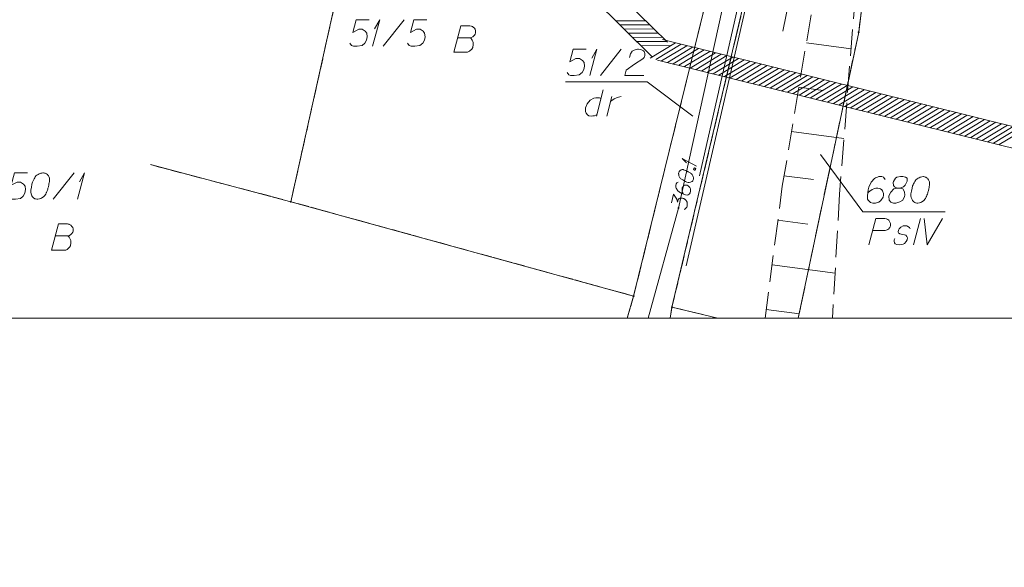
# Model space of a CAD drawing. Header units: metres. Extents: x 5554594 to 5556205, y 5636132 to 5636668.
# Tile 152 of 168: x 5555484 to 5555531, y 5636362 to 5636388. Entities that reach past the tile are written whole.
import ezdxf

# ---------------------------------------------------------------- set-up
doc = ezdxf.new("R2010")
doc.units = ezdxf.units.M
doc.header["$MEASUREMENT"] = 0
doc.header["$XCLIPFRAME"] = 0
for name, pattern in [('03-linia 3 1', [2, 1.5, -0.5]), ('PRZER1-1', [2, 1, -1]), ('PRZER2_5-1', [3.5, 2.5, -1]), ('PRZER3-1', [4, 3, -1])]:
    doc.linetypes.add(name, pattern=pattern)
for name, color, linetype, lineweight in [('#digitalizacja', 7, 'Continuous', 18), ('#RAMKA', 7, 'Continuous', 18), ('#RASTER', 7, 'Continuous', 18), ('#skartowane', 7, 'Continuous', 18), ('#zakres', 7, 'Continuous', 18)]:
    doc.layers.add(name, color=color, linetype=linetype, lineweight=lineweight)
for name, color, linetype, lineweight, true_color in [('GEPPGD', 96, 'Continuous', 18, 0x008000), ('GESDZI', 18, 'Continuous', 18, 0x0a0909), ('GESDZI_O', 18, 'Continuous', 18, 0x0a0909), ('GESKKL', 96, 'PRZER3-1', 18, 0x008000), ('GESKKL_O', 96, 'PRZER3-1', 18, 0x008000), ('GESUZY', 96, 'PRZER1-1', 18, 0x008000), ('GESUZY_O', 96, 'PRZER1-1', 18, 0x008000), ('GSSZSN', 18, 'PRZER2_5-1', 18, 0x0a0909), ('GULENN', 1, 'Continuous', 18, 0xff0000), ('GUPESH', 1, 'Continuous', 18, 0xff0000), ('GUPESH_O', 1, 'Continuous', 18, 0xff0000)]:
    doc.layers.add(name, color=color, linetype=linetype, lineweight=lineweight, true_color=true_color)
picture_1 = doc.add_image_def('image2.tif', size_in_pixel=(18897, 11811))

# ---------------------------------------------------------------- blocks, each defined once
blk = doc.blocks.new('EPPGN')
blk.add_hatch(color=0).paths.add_polyline_path([(0, -0.09), (-0.027812, -0.085595), (-0.052901, -0.072812), (-0.072812, -0.052901), (-0.085595, -0.027812), (-0.09, 0), (-0.085595, 0.027812), (-0.072812, 0.052901), (-0.052901, 0.072812), (-0.027812, 0.085595), (0, 0.09), (0.027812, 0.085595), (0.052901, 0.072812), (0.072812, 0.052901), (0.085595, 0.027812), (0.09, 0), (0.085595, -0.027812), (0.072812, -0.052901), (0.052901, -0.072812), (0.027812, -0.085595)])
blk = doc.blocks.new('KOLO')
blk.add_hatch(color=0).paths.add_polyline_path([(0, -0.5), (-0.12941, -0.482963), (-0.25, -0.433013), (-0.353553, -0.353553), (-0.433013, -0.25), (-0.482963, -0.12941), (-0.5, 0), (-0.482963, 0.12941), (-0.433013, 0.25), (-0.353553, 0.353553), (-0.25, 0.433013), (-0.12941, 0.482963), (0, 0.5), (0.12941, 0.482963), (0.25, 0.433013), (0.353553, 0.353553), (0.433013, 0.25), (0.482963, 0.12941), (0.5, 0), (0.482963, -0.12941), (0.433013, -0.25), (0.353553, -0.353553), (0.25, -0.433013), (0.12941, -0.482963)])
blk = doc.blocks.new('*U217')
at = {"layer": 'GESDZI_O', "color": 96, "linetype": 'ByBlock', "lineweight": 18}
for q in [(5555500.553, 5636386.596), (5555500.642, 5636387.423)]:
    blk.add_line((5555500.888, 5636387.846), q, dxfattribs=at)
blk = doc.blocks.new('*U220')
at = {"layer": 'GESDZI_O', "color": 96, "linetype": 'ByBlock', "lineweight": 18}
for q in [(5555486.539, 5636379.338), (5555486.628, 5636380.165)]:
    blk.add_line((5555486.874, 5636380.588), q, dxfattribs=at)
blk = doc.blocks.new('*U248')
at = {"layer": 'GUPESH_O', "color": 1, "linetype": 'ByBlock', "lineweight": 18}
for q in [(5555515.931, 5636380.904), (5555515.46, 5636381.069)]:
    blk.add_line((5555515.246, 5636381.271), q, dxfattribs=at)
blk = doc.blocks.new('*U1676')
at = {"layer": 'GESDZI_O', "color": 96, "linetype": 'ByBlock', "lineweight": 18}
for q in [(5555510.868, 5636385.202), (5555510.957, 5636386.029)]:
    blk.add_line((5555511.203, 5636386.452), q, dxfattribs=at)
blk = doc.blocks.new('*U1677')
at = {"layer": 'GESKKL_O', "color": 96, "linetype": 'ByBlock', "lineweight": 18, "true_color": 0x008000}
blk.add_line((5555511.505, 5636384.53), (5555511.181, 5636383.28), dxfattribs=at)
at = {"layer": 'GESKKL_O', "color": 96, "linetype": 'ByBlock', "lineweight": 18, "true_color": 0x008000, "flags": 128}
blk.add_lwpolyline([(5555511.397, 5636384.117), (5555511.328, 5636384.156), (5555511.161, 5636384.156), (5555511.062, 5636384.136), (5555510.885, 5636384.038), (5555510.738, 5636383.861), (5555510.669, 5636383.674), (5555510.659, 5636383.575), (5555510.669, 5636383.497), (5555510.698, 5636383.428), (5555510.757, 5636383.349), (5555510.826, 5636383.3), (5555510.934, 5636383.28), (5555511.013, 5636383.29), (5555511.092, 5636383.3), (5555511.2, 5636383.359)], dxfattribs=at)
blk = doc.blocks.new('*U1678')
at = {"layer": 'GESKKL_O', "color": 96, "linetype": 'ByBlock', "lineweight": 18, "true_color": 0x008000}
blk.add_line((5555511.673, 5636383.28), (5555511.919, 5636384.215), dxfattribs=at)
at = {"layer": 'GESKKL_O', "color": 96, "linetype": 'ByBlock', "lineweight": 18, "true_color": 0x008000, "flags": 128}
blk.add_lwpolyline([(5555511.86, 5636383.989), (5555511.909, 5636384.028), (5555512.017, 5636384.107), (5555512.135, 5636384.156), (5555512.224, 5636384.186), (5555512.361, 5636384.215)], dxfattribs=at)

msp = doc.modelspace()

# ---------------------------------------------------------------- linework, layer by layer
at = {"layer": '#digitalizacja', "color": 5, "linetype": 'Continuous', "lineweight": 18}
msp.add_line((5555521.062, 5636400.568), (5555515.436, 5636376.175), dxfattribs=at)
at = {"layer": '#digitalizacja', "color": 36, "linetype": 'Continuous', "lineweight": 18, "true_color": 0x803300}
msp.add_line((5555518.151, 5636389.61), (5555516.078, 5636380.445), dxfattribs=at)
at = {"layer": '#RAMKA', "color": 7, "linetype": 'Continuous', "lineweight": 18, "flags": 128}
msp.add_lwpolyline([(5555567.543, 5636516.686), (5555567.543, 5636373.686), (5555311.77, 5636373.686), (5555311.77, 5636516.686), (5555567.543, 5636516.686)], close=True, dxfattribs=at)
at = {"layer": '#skartowane', "color": 7, "linetype": '03-linia 3 1', "lineweight": 18}
msp.add_line((5555521.94, 5636396.63), (5555520.02, 5636387.21), dxfattribs=at)
at = {"layer": '#skartowane', "color": 7, "linetype": 'Continuous', "lineweight": 18}
for p, q in [((5555521.154, 5636386.755), (5555523.274, 5636386.479)), ((5555520.801, 5636384.653), (5555521.953, 5636384.503)), ((5555520.447, 5636382.551), (5555522.939, 5636382.227))]:
    msp.add_line(p, q, dxfattribs=at)
at = {"layer": '#skartowane', "color": 7, "linetype": 'PRZER2_5-1', "lineweight": 18, "ltscale": 0.5}
msp.add_lwpolyline([(5555520.01, 5636379.95), (5555522.003, 5636391.809), (5555523.99, 5636398.75), (5555523.483, 5636389.141), (5555522.73, 5636379.58)], dxfattribs=at)
at = {"layer": '#zakres', "color": 134, "linetype": 'Continuous', "lineweight": 18}
for p, q in [((5555484.202, 5636416.82), (5555514.552, 5636386.785)), ((5555483.498, 5636416.11), (5555513.848, 5636386.075)), ((5555512.107, 5636387.804), (5555513.507, 5636387.812)), ((5555512.306, 5636387.608), (5555513.706, 5636387.615)), ((5555512.505, 5636387.411), (5555513.905, 5636387.418)), ((5555512.704, 5636387.214), (5555514.104, 5636387.221)), ((5555512.904, 5636387.017), (5555514.303, 5636387.024)), ((5555514.32, 5636386.915), (5555538.62, 5636380.895)), ((5555513.103, 5636386.82), (5555514.503, 5636386.827)), ((5555513.302, 5636386.623), (5555514.702, 5636386.63)), ((5555513.736, 5636386.035), (5555514.935, 5636386.758)), ((5555514.008, 5636385.968), (5555515.207, 5636386.69)), ((5555514.28, 5636385.9), (5555515.479, 5636386.623)), ((5555514.552, 5636385.833), (5555515.751, 5636386.556)), ((5555514.824, 5636385.766), (5555516.023, 5636386.488)), ((5555515.095, 5636385.698), (5555516.294, 5636386.421)), ((5555514.08, 5636385.945), (5555538.38, 5636379.925)), ((5555515.367, 5636385.631), (5555516.566, 5636386.354)), ((5555515.639, 5636385.564), (5555516.838, 5636386.286)), ((5555515.911, 5636385.496), (5555517.11, 5636386.219)), ((5555516.182, 5636385.429), (5555517.381, 5636386.152)), ((5555516.454, 5636385.362), (5555517.653, 5636386.084)), ((5555516.726, 5636385.294), (5555517.925, 5636386.017)), ((5555516.998, 5636385.227), (5555518.197, 5636385.95)), ((5555517.27, 5636385.16), (5555518.469, 5636385.882)), ((5555517.541, 5636385.092), (5555518.74, 5636385.815)), ((5555517.813, 5636385.025), (5555519.012, 5636385.748)), ((5555518.085, 5636384.958), (5555519.284, 5636385.68)), ((5555518.357, 5636384.89), (5555519.556, 5636385.613)), ((5555518.629, 5636384.823), (5555519.827, 5636385.546)), ((5555518.9, 5636384.756), (5555520.099, 5636385.478)), ((5555519.172, 5636384.688), (5555520.371, 5636385.411)), ((5555519.444, 5636384.621), (5555520.643, 5636385.344)), ((5555519.716, 5636384.554), (5555520.915, 5636385.276)), ((5555519.987, 5636384.486), (5555521.186, 5636385.209)), ((5555520.259, 5636384.419), (5555521.458, 5636385.142)), ((5555520.531, 5636384.352), (5555521.73, 5636385.074)), ((5555520.803, 5636384.284), (5555522.002, 5636385.007)), ((5555521.075, 5636384.217), (5555522.274, 5636384.94)), ((5555521.346, 5636384.15), (5555522.545, 5636384.872)), ((5555521.618, 5636384.082), (5555522.817, 5636384.805)), ((5555521.89, 5636384.015), (5555523.089, 5636384.738)), ((5555522.162, 5636383.948), (5555523.361, 5636384.671)), ((5555522.434, 5636383.88), (5555523.632, 5636384.603)), ((5555522.705, 5636383.813), (5555523.904, 5636384.536)), ((5555522.977, 5636383.746), (5555524.176, 5636384.469)), ((5555523.249, 5636383.678), (5555524.448, 5636384.401)), ((5555523.521, 5636383.611), (5555524.72, 5636384.334)), ((5555523.792, 5636383.544), (5555524.991, 5636384.267)), ((5555524.064, 5636383.476), (5555525.263, 5636384.199)), ((5555524.336, 5636383.409), (5555525.535, 5636384.132)), ((5555524.608, 5636383.342), (5555525.807, 5636384.065)), ((5555524.88, 5636383.274), (5555526.079, 5636383.997)), ((5555525.151, 5636383.207), (5555526.35, 5636383.93)), ((5555525.423, 5636383.14), (5555526.622, 5636383.863)), ((5555525.695, 5636383.072), (5555526.894, 5636383.795)), ((5555525.967, 5636383.005), (5555527.166, 5636383.728)), ((5555526.238, 5636382.938), (5555527.437, 5636383.661)), ((5555526.51, 5636382.87), (5555527.709, 5636383.593)), ((5555526.782, 5636382.803), (5555527.981, 5636383.526)), ((5555527.054, 5636382.736), (5555528.253, 5636383.459)), ((5555527.326, 5636382.668), (5555528.525, 5636383.391)), ((5555527.597, 5636382.601), (5555528.796, 5636383.324)), ((5555527.869, 5636382.534), (5555529.068, 5636383.257)), ((5555528.141, 5636382.466), (5555529.34, 5636383.189)), ((5555528.413, 5636382.399), (5555529.612, 5636383.122)), ((5555528.685, 5636382.332), (5555529.883, 5636383.055)), ((5555528.956, 5636382.264), (5555530.155, 5636382.987)), ((5555529.228, 5636382.197), (5555530.427, 5636382.92)), ((5555529.5, 5636382.13), (5555530.699, 5636382.853)), ((5555529.772, 5636382.062), (5555530.971, 5636382.785)), ((5555530.043, 5636381.995), (5555531.242, 5636382.718)), ((5555530.315, 5636381.928), (5555531.514, 5636382.651))]:
    msp.add_line(p, q, dxfattribs=at)
at = {"layer": 'GESDZI', "color": 96, "linetype": 'Continuous', "lineweight": 18, "flags": 128}
for points in [[(5555520.763, 5636373.686), (5555523.637, 5636387.268), (5555525.52, 5636402.57), (5555527.3, 5636407.24), (5555537.284, 5636430.391), (5555545.937, 5636443.537), (5555551.456, 5636451.435)], [(5555512.642, 5636373.686), (5555512.95, 5636374.74), (5555516.36, 5636388.63), (5555518.36, 5636396.8), (5555518.46, 5636398.3), (5555518.94, 5636405.62), (5555519.11, 5636408.15)], [(5555519.11, 5636408.15), (5555521.72, 5636403.58), (5555514.77, 5636374.216), (5555514.684, 5636373.686)], [(5555499.05, 5636389.91), (5555496.67, 5636379.22), (5555489.997, 5636380.978)], [(5555489.997, 5636380.978), (5555496.67, 5636379.22), (5555512.95, 5636374.74), (5555512.642, 5636373.686)], [(5555514.684, 5636373.686), (5555514.77, 5636374.216), (5555516.955, 5636373.686)]]:
    msp.add_lwpolyline(points, dxfattribs=at)
for points in [[(5555516.955, 5636373.686), (5555520.763, 5636373.686), (5555523.637, 5636387.268), (5555525.52, 5636402.57), (5555521.72, 5636403.58), (5555514.77, 5636374.216), (5555516.955, 5636373.686)], [(5555508.31, 5636389.85), (5555516.36, 5636388.63), (5555512.95, 5636374.74), (5555496.67, 5636379.22), (5555499.05, 5636389.91), (5555508.12, 5636388.56), (5555508.31, 5636389.85)]]:
    msp.add_lwpolyline(points, close=True, dxfattribs=at)
at = {"layer": 'GESDZI_O', "color": 96, "linetype": 'Continuous', "lineweight": 18}
for p, q in [((5555501.055, 5636386.596), (5555502.049, 5636387.846)), ((5555511.37, 5636385.202), (5555512.364, 5636386.452)), ((5555485.378, 5636379.338), (5555486.372, 5636380.588))]:
    msp.add_line(p, q, dxfattribs=at)
at = {"layer": 'GESDZI_O', "color": 96, "linetype": 'Continuous', "lineweight": 18, "flags": 128}
for points in [[(5555500.386, 5636387.846), (5555499.766, 5636387.846), (5555499.608, 5636387.256), (5555499.894, 5636387.403), (5555500.061, 5636387.403), (5555500.199, 5636387.315), (5555500.277, 5636387.216), (5555500.297, 5636387.049), (5555500.268, 5636386.882), (5555500.189, 5636386.744), (5555500.051, 5636386.636), (5555499.815, 5636386.596), (5555499.638, 5636386.596), (5555499.549, 5636386.636), (5555499.47, 5636386.744)], [(5555503.132, 5636387.846), (5555502.512, 5636387.846), (5555502.354, 5636387.256), (5555502.64, 5636387.403), (5555502.807, 5636387.403), (5555502.945, 5636387.315), (5555503.023, 5636387.216), (5555503.043, 5636387.049), (5555503.014, 5636386.882), (5555502.935, 5636386.744), (5555502.797, 5636386.636), (5555502.561, 5636386.596), (5555502.384, 5636386.596), (5555502.295, 5636386.636), (5555502.216, 5636386.744)], [(5555510.701, 5636386.452), (5555510.081, 5636386.452), (5555509.923, 5636385.861), (5555510.209, 5636386.009), (5555510.376, 5636386.009), (5555510.514, 5636385.921), (5555510.592, 5636385.822), (5555510.612, 5636385.655), (5555510.583, 5636385.487), (5555510.504, 5636385.35), (5555510.366, 5636385.241), (5555510.13, 5636385.202), (5555509.953, 5636385.202), (5555509.864, 5636385.241), (5555509.785, 5636385.35)], [(5555512.758, 5636386.058), (5555512.807, 5636386.245), (5555512.885, 5636386.363), (5555512.974, 5636386.413), (5555513.063, 5636386.442), (5555513.132, 5636386.452), (5555513.181, 5636386.452), (5555513.269, 5636386.442), (5555513.328, 5636386.422), (5555513.358, 5636386.413), (5555513.417, 5636386.383), (5555513.446, 5636386.344), (5555513.466, 5636386.304), (5555513.476, 5636386.275), (5555513.486, 5636386.235), (5555513.486, 5636386.186), (5555513.476, 5636386.137), (5555513.466, 5636386.107), (5555513.446, 5636386.068), (5555513.417, 5636386.029), (5555513.387, 5636385.999), (5555512.984, 5636385.753), (5555512.6, 5636385.468), (5555512.531, 5636385.202), (5555513.427, 5636385.202)], [(5555484.158, 5636380.588), (5555483.538, 5636380.588), (5555483.38, 5636379.998), (5555483.666, 5636380.145), (5555483.833, 5636380.145), (5555483.971, 5636380.057), (5555484.049, 5636379.958), (5555484.069, 5636379.791), (5555484.04, 5636379.624), (5555483.961, 5636379.486), (5555483.823, 5636379.378), (5555483.587, 5636379.338), (5555483.41, 5636379.338), (5555483.321, 5636379.378), (5555483.242, 5636379.486)], [(5555484.915, 5636380.588), (5555484.896, 5636380.588), (5555484.837, 5636380.578), (5555484.797, 5636380.569), (5555484.768, 5636380.559), (5555484.719, 5636380.539), (5555484.66, 5636380.51), (5555484.61, 5636380.48), (5555484.561, 5636380.441), (5555484.532, 5636380.401), (5555484.502, 5636380.352), (5555484.473, 5636380.303), (5555484.443, 5636380.244), (5555484.423, 5636380.204), (5555484.404, 5636380.145), (5555484.374, 5636380.047), (5555484.345, 5636379.899), (5555484.325, 5636379.781), (5555484.325, 5636379.673), (5555484.335, 5636379.594), (5555484.374, 5636379.506), (5555484.404, 5636379.456), (5555484.453, 5636379.397), (5555484.512, 5636379.358), (5555484.541, 5636379.348), (5555484.6, 5636379.338), (5555484.65, 5636379.338), (5555484.729, 5636379.348), (5555484.797, 5636379.368), (5555484.847, 5636379.397), (5555484.915, 5636379.447), (5555484.945, 5636379.476), (5555484.984, 5636379.515), (5555485.014, 5636379.555), (5555485.034, 5636379.584), (5555485.053, 5636379.634), (5555485.063, 5636379.653), (5555485.083, 5636379.703), (5555485.103, 5636379.762), (5555485.122, 5636379.821), (5555485.132, 5636379.86), (5555485.142, 5636379.889), (5555485.152, 5636379.929), (5555485.171, 5636380.018), (5555485.181, 5636380.067), (5555485.191, 5636380.116), (5555485.201, 5636380.185), (5555485.211, 5636380.273), (5555485.211, 5636380.303), (5555485.201, 5636380.342), (5555485.191, 5636380.382), (5555485.162, 5636380.441), (5555485.132, 5636380.48), (5555485.103, 5636380.51), (5555485.063, 5636380.539), (5555485.024, 5636380.559), (5555484.994, 5636380.569), (5555484.965, 5636380.578), (5555484.915, 5636380.588)], [(5555524.902, 5636380.27), (5555524.823, 5636380.379), (5555524.735, 5636380.408), (5555524.597, 5636380.408), (5555524.498, 5636380.369), (5555524.439, 5636380.349), (5555524.39, 5636380.32), (5555524.233, 5636380.142), (5555524.124, 5636379.906), (5555524.095, 5636379.778), (5555524.055, 5636379.493), (5555524.055, 5636379.345), (5555524.095, 5636379.286), (5555524.174, 5636379.208), (5555524.203, 5636379.188), (5555524.302, 5636379.158), (5555524.429, 5636379.158), (5555524.528, 5636379.178), (5555524.597, 5636379.198), (5555524.695, 5636379.276), (5555524.794, 5636379.434), (5555524.823, 5636379.532), (5555524.823, 5636379.611), (5555524.774, 5636379.739), (5555524.735, 5636379.788), (5555524.666, 5636379.827), (5555524.548, 5636379.857), (5555524.459, 5636379.857), (5555524.351, 5636379.827), (5555524.282, 5636379.798), (5555524.164, 5636379.719), (5555524.105, 5636379.67), (5555524.075, 5636379.641)], [(5555525.463, 5636379.867), (5555525.601, 5636379.867), (5555525.64, 5636379.877), (5555525.758, 5636379.926), (5555525.847, 5636380.005), (5555525.945, 5636380.192), (5555525.935, 5636380.329), (5555525.866, 5636380.379), (5555525.729, 5636380.408), (5555525.63, 5636380.408), (5555525.443, 5636380.379), (5555525.384, 5636380.329), (5555525.286, 5636380.182), (5555525.276, 5636380.133), (5555525.295, 5636379.985), (5555525.335, 5636379.926), (5555525.463, 5636379.867), (5555525.305, 5636379.827), (5555525.158, 5636379.68), (5555525.079, 5636379.532), (5555525.069, 5636379.483), (5555525.079, 5636379.296), (5555525.167, 5636379.198), (5555525.286, 5636379.158), (5555525.404, 5636379.158), (5555525.591, 5636379.208), (5555525.729, 5636379.296), (5555525.817, 5636379.473), (5555525.827, 5636379.532), (5555525.817, 5636379.69), (5555525.738, 5636379.827), (5555525.601, 5636379.867)], [(5555526.713, 5636380.408), (5555526.693, 5636380.408), (5555526.634, 5636380.398), (5555526.594, 5636380.389), (5555526.565, 5636380.379), (5555526.516, 5636380.359), (5555526.457, 5636380.329), (5555526.408, 5636380.3), (5555526.358, 5636380.261), (5555526.329, 5636380.221), (5555526.299, 5636380.172), (5555526.27, 5636380.123), (5555526.24, 5636380.064), (5555526.22, 5636380.024), (5555526.201, 5636379.965), (5555526.171, 5636379.867), (5555526.142, 5636379.719), (5555526.122, 5636379.601), (5555526.122, 5636379.493), (5555526.132, 5636379.414), (5555526.171, 5636379.326), (5555526.201, 5636379.276), (5555526.25, 5636379.217), (5555526.309, 5636379.178), (5555526.339, 5636379.168), (5555526.398, 5636379.158), (5555526.447, 5636379.158), (5555526.526, 5636379.168), (5555526.594, 5636379.188), (5555526.644, 5636379.217), (5555526.713, 5636379.267), (5555526.742, 5636379.296), (5555526.782, 5636379.335), (5555526.811, 5636379.375), (5555526.831, 5636379.404), (5555526.85, 5636379.453), (5555526.86, 5636379.473), (5555526.88, 5636379.522), (5555526.9, 5636379.582), (5555526.919, 5636379.641), (5555526.929, 5636379.68), (5555526.939, 5636379.709), (5555526.949, 5636379.749), (5555526.968, 5636379.837), (5555526.978, 5636379.887), (5555526.988, 5636379.936), (5555526.998, 5636380.005), (5555527.008, 5636380.093), (5555527.008, 5636380.123), (5555526.998, 5636380.162), (5555526.988, 5636380.201), (5555526.959, 5636380.261), (5555526.929, 5636380.3), (5555526.9, 5636380.329), (5555526.86, 5636380.359), (5555526.821, 5636380.379), (5555526.791, 5636380.389), (5555526.762, 5636380.398), (5555526.713, 5636380.408)]]:
    msp.add_lwpolyline(points, dxfattribs=at)
at = {"layer": 'GESDZI_O', "color": 7, "linetype": 'Continuous', "lineweight": 18, "flags": 128}
for points in [[(5555509.718, 5636384.911), (5555513.589, 5636384.911), (5555515.763, 5636383.274)], [(5555527.74, 5636378.743), (5555523.842, 5636378.743), (5555521.816, 5636381.453)]]:
    msp.add_lwpolyline(points, dxfattribs=at)
at = {"layer": 'GESKKL', "color": 96, "linetype": 'PRZER3-1', "lineweight": 18, "ltscale": 0.5, "true_color": 0x008000}
msp.add_lwpolyline([(5555516.955, 5636373.686), (5555520.763, 5636373.686), (5555523.637, 5636387.268), (5555525.52, 5636402.57), (5555521.72, 5636403.58), (5555514.77, 5636374.216), (5555516.955, 5636373.686)], close=True, dxfattribs=at)
msp.add_lwpolyline([(5555514.684, 5636373.686), (5555514.77, 5636374.216), (5555516.955, 5636373.686)], dxfattribs=at)
at = {"layer": 'GESKKL_O', "color": 96, "linetype": 'Continuous', "lineweight": 18, "true_color": 0x008000}
msp.add_line((5555526.579, 5636378.422), (5555526.244, 5636377.172), dxfattribs=at)
at = {"layer": 'GESKKL_O', "color": 96, "linetype": 'Continuous', "lineweight": 18, "true_color": 0x008000, "flags": 128}
for points in [[(5555524.118, 5636377.172), (5555524.453, 5636378.422), (5555524.876, 5636378.422), (5555524.935, 5636378.412), (5555524.965, 5636378.403), (5555525.024, 5636378.373), (5555525.063, 5636378.343), (5555525.093, 5636378.304), (5555525.122, 5636378.255), (5555525.142, 5636378.186), (5555525.152, 5636378.127), (5555525.142, 5636378.078), (5555525.132, 5636378.038), (5555525.112, 5636377.999), (5555525.093, 5636377.969), (5555525.063, 5636377.93), (5555525.024, 5636377.9), (5555524.994, 5636377.881), (5555524.945, 5636377.861), (5555524.896, 5636377.851), (5555524.305, 5636377.851)], [(5555526.077, 5636377.93), (5555526.047, 5636377.999), (5555525.978, 5636378.048), (5555525.919, 5636378.068), (5555525.831, 5636378.078), (5555525.752, 5636378.068), (5555525.634, 5636378.009), (5555525.555, 5636377.93), (5555525.526, 5636377.861), (5555525.516, 5636377.782), (5555525.535, 5636377.733), (5555525.575, 5636377.704), (5555525.595, 5636377.694), (5555525.654, 5636377.674), (5555525.723, 5636377.664), (5555525.821, 5636377.645), (5555525.88, 5636377.625), (5555525.929, 5636377.566), (5555525.949, 5636377.497), (5555525.939, 5636377.408), (5555525.9, 5636377.33), (5555525.821, 5636377.241), (5555525.752, 5636377.202), (5555525.673, 5636377.182), (5555525.575, 5636377.172), (5555525.457, 5636377.182), (5555525.378, 5636377.221), (5555525.339, 5636377.271), (5555525.319, 5636377.34), (5555525.319, 5636377.408), (5555525.349, 5636377.467)], [(5555526.746, 5636378.422), (5555526.884, 5636377.172), (5555527.612, 5636378.422)]]:
    msp.add_lwpolyline(points, dxfattribs=at)
at = {"layer": 'GESUZY', "color": 96, "linetype": 'PRZER1-1', "lineweight": 18, "ltscale": 0.5, "true_color": 0x008000}
for points in [[(5555520.763, 5636373.686), (5555523.637, 5636387.268), (5555525.52, 5636402.57), (5555527.3, 5636407.24), (5555537.284, 5636430.391), (5555545.937, 5636443.537), (5555551.456, 5636451.435)], [(5555519.11, 5636408.15), (5555518.94, 5636405.62), (5555518.46, 5636398.3), (5555518.36, 5636396.8), (5555516.36, 5636388.63), (5555512.95, 5636374.74), (5555512.642, 5636373.686)], [(5555514.684, 5636373.686), (5555514.77, 5636374.216), (5555521.72, 5636403.58), (5555519.11, 5636408.15)], [(5555489.997, 5636380.978), (5555496.67, 5636379.22), (5555499.05, 5636389.91), (5555495.73, 5636390.4), (5555496.23, 5636393.93), (5555484.75, 5636396.97)], [(5555512.642, 5636373.686), (5555512.95, 5636374.74), (5555496.67, 5636379.22), (5555489.997, 5636380.978)], [(5555514.684, 5636373.686), (5555514.77, 5636374.216), (5555516.955, 5636373.686)]]:
    msp.add_lwpolyline(points, dxfattribs=at)
for points in [[(5555516.955, 5636373.686), (5555520.763, 5636373.686), (5555523.637, 5636387.268), (5555525.52, 5636402.57), (5555521.72, 5636403.58), (5555514.77, 5636374.216), (5555516.955, 5636373.686)], [(5555499.05, 5636389.91), (5555496.67, 5636379.22), (5555512.95, 5636374.74), (5555516.36, 5636388.63), (5555508.31, 5636389.85), (5555508.12, 5636388.56), (5555499.05, 5636389.91)]]:
    msp.add_lwpolyline(points, close=True, dxfattribs=at)
at = {"layer": 'GESUZY_O', "color": 96, "linetype": 'Continuous', "lineweight": 18, "true_color": 0x008000, "flags": 128}
for points in [[(5555504.596, 5636386.999), (5555505.187, 5636386.999), (5555505.226, 5636387.008), (5555505.315, 5636387.048), (5555505.384, 5636387.117), (5555505.423, 5636387.176), (5555505.443, 5636387.235), (5555505.443, 5636387.264), (5555505.443, 5636387.304), (5555505.443, 5636387.333), (5555505.423, 5636387.402), (5555505.384, 5636387.451), (5555505.325, 5636387.51), (5555505.295, 5636387.53), (5555505.256, 5636387.55), (5555505.226, 5636387.559), (5555505.167, 5636387.569), (5555504.744, 5636387.569), (5555504.409, 5636386.319), (5555505.059, 5636386.319), (5555505.089, 5636386.329), (5555505.148, 5636386.359), (5555505.177, 5636386.378), (5555505.266, 5636386.467), (5555505.305, 5636386.536), (5555505.315, 5636386.566), (5555505.335, 5636386.644), (5555505.335, 5636386.723), (5555505.325, 5636386.782), (5555505.315, 5636386.821), (5555505.285, 5636386.88), (5555505.246, 5636386.94), (5555505.226, 5636386.959), (5555505.187, 5636386.999)], [(5555485.487, 5636377.593), (5555486.078, 5636377.593), (5555486.117, 5636377.603), (5555486.205, 5636377.642), (5555486.274, 5636377.711), (5555486.314, 5636377.77), (5555486.333, 5636377.829), (5555486.333, 5636377.859), (5555486.333, 5636377.898), (5555486.333, 5636377.927), (5555486.314, 5636377.996), (5555486.274, 5636378.046), (5555486.215, 5636378.105), (5555486.186, 5636378.124), (5555486.146, 5636378.144), (5555486.117, 5636378.154), (5555486.058, 5636378.164), (5555485.635, 5636378.164), (5555485.3, 5636376.914), (5555485.95, 5636376.914), (5555485.979, 5636376.924), (5555486.038, 5636376.953), (5555486.068, 5636376.973), (5555486.156, 5636377.061), (5555486.196, 5636377.13), (5555486.205, 5636377.16), (5555486.225, 5636377.239), (5555486.225, 5636377.317), (5555486.215, 5636377.376), (5555486.205, 5636377.416), (5555486.176, 5636377.475), (5555486.137, 5636377.534), (5555486.117, 5636377.554), (5555486.078, 5636377.593)]]:
    msp.add_lwpolyline(points, dxfattribs=at)
at = {"layer": 'GSSZSN', "color": 7, "linetype": 'Continuous', "lineweight": 18}
msp.add_line((5555520.075, 5636380.452), (5555521.494, 5636380.267), dxfattribs=at)
at = {"layer": 'GSSZSN', "color": 7, "linetype": 'PRZER2_5-1', "lineweight": 18, "ltscale": 0.5}
for points in [[(5555519.194, 5636373.686), (5555520.01, 5636379.95)], [(5555522.73, 5636379.58), (5555522.391, 5636373.686)]]:
    msp.add_lwpolyline(points, dxfattribs=at)
at = {"layer": 'GSSZSN', "color": 7, "linetype": 'Continuous', "lineweight": 18, "flags": 128}
for points in [[(5555519.8, 5636378.34), (5555521.219, 5636378.155)], [(5555522.515, 5636375.835), (5555519.525, 5636376.224)], [(5555519.249, 5636374.109), (5555520.821, 5636373.904)]]:
    msp.add_lwpolyline(points, dxfattribs=at)
at = {"layer": 'GULENN', "color": 1, "linetype": 'Continuous', "lineweight": 18, "true_color": 0xff0000, "flags": 128}
msp.add_lwpolyline([(5555511.04, 5636427.42), (5555511.17, 5636427.6), (5555512.37, 5636428.17), (5555514.1, 5636425.76), (5555517.61, 5636417.4), (5555519.9, 5636407.28), (5555519.05, 5636396.98), (5555515.08, 5636378.92), (5555513.634, 5636373.686)], dxfattribs=at)
at = {"layer": 'GUPESH_O', "color": 1, "linetype": 'Continuous', "lineweight": 18, "flags": 128}
for points in [[(5555515.795, 5636380.766), (5555515.802, 5636380.795), (5555515.817, 5636380.809), (5555515.844, 5636380.821), (5555515.873, 5636380.814), (5555515.892, 5636380.792), (5555515.9, 5636380.772), (5555515.893, 5636380.743), (5555515.877, 5636380.728), (5555515.85, 5636380.717), (5555515.821, 5636380.723), (5555515.802, 5636380.746), (5555515.795, 5636380.766)], [(5555515.091, 5636380.61), (5555515.088, 5636380.598), (5555515.086, 5636380.562), (5555515.086, 5636380.538), (5555515.088, 5636380.519), (5555515.093, 5636380.488), (5555515.102, 5636380.449), (5555515.113, 5636380.417), (5555515.129, 5636380.382), (5555515.148, 5636380.36), (5555515.172, 5636380.336), (5555515.197, 5636380.312), (5555515.228, 5636380.286), (5555515.248, 5636380.27), (5555515.28, 5636380.25), (5555515.333, 5636380.219), (5555515.415, 5636380.182), (5555515.482, 5636380.154), (5555515.545, 5636380.139), (5555515.592, 5636380.134), (5555515.649, 5636380.145), (5555515.682, 5636380.156), (5555515.723, 5636380.176), (5555515.755, 5636380.205), (5555515.764, 5636380.221), (5555515.778, 5636380.254), (5555515.785, 5636380.283), (5555515.79, 5636380.331), (5555515.788, 5636380.373), (5555515.777, 5636380.406), (5555515.758, 5636380.453), (5555515.745, 5636380.475), (5555515.727, 5636380.503), (5555515.708, 5636380.525), (5555515.694, 5636380.541), (5555515.668, 5636380.559), (5555515.658, 5636380.568), (5555515.631, 5636380.586), (5555515.6, 5636380.606), (5555515.568, 5636380.625), (5555515.546, 5636380.636), (5555515.53, 5636380.646), (5555515.509, 5636380.657), (5555515.46, 5636380.681), (5555515.432, 5636380.693), (5555515.405, 5636380.706), (5555515.366, 5636380.721), (5555515.316, 5636380.739), (5555515.298, 5636380.743), (5555515.274, 5636380.743), (5555515.25, 5636380.742), (5555515.211, 5636380.733), (5555515.184, 5636380.721), (5555515.163, 5636380.708), (5555515.14, 5636380.689), (5555515.123, 5636380.669), (5555515.113, 5636380.653), (5555515.104, 5636380.637), (5555515.091, 5636380.61)], [(5555515.068, 5636380.148), (5555514.994, 5636380.117), (5555514.964, 5636380.069), (5555514.946, 5636379.989), (5555514.955, 5636379.926), (5555514.958, 5636379.889), (5555514.969, 5636379.856), (5555515.051, 5636379.74), (5555515.174, 5636379.644), (5555515.245, 5636379.609), (5555515.406, 5636379.547), (5555515.492, 5636379.527), (5555515.532, 5636379.542), (5555515.589, 5636379.577), (5555515.604, 5636379.592), (5555515.635, 5636379.645), (5555515.653, 5636379.72), (5555515.655, 5636379.78), (5555515.653, 5636379.823), (5555515.62, 5636379.891), (5555515.542, 5636379.97), (5555515.488, 5636380.001), (5555515.442, 5636380.012), (5555515.361, 5636380.001), (5555515.327, 5636379.984), (5555515.294, 5636379.949), (5555515.261, 5636379.884), (5555515.249, 5636379.833), (5555515.251, 5636379.765), (5555515.259, 5636379.721), (5555515.289, 5636379.641), (5555515.309, 5636379.6), (5555515.322, 5636379.579)], [(5555514.754, 5636379.172), (5555514.848, 5636379.575), (5555514.999, 5636379.339), (5555515.033, 5636379.198), (5555515.057, 5636379.301), (5555515.068, 5636379.323), (5555515.077, 5636379.333), (5555515.085, 5636379.343), (5555515.094, 5636379.353), (5555515.116, 5636379.372), (5555515.136, 5636379.38), (5555515.156, 5636379.387), (5555515.175, 5636379.389), (5555515.218, 5636379.391), (5555515.254, 5636379.389), (5555515.271, 5636379.385), (5555515.294, 5636379.379), (5555515.327, 5636379.366), (5555515.349, 5636379.354), (5555515.37, 5636379.343), (5555515.386, 5636379.333), (5555515.396, 5636379.325), (5555515.406, 5636379.317), (5555515.417, 5636379.308), (5555515.431, 5636379.293), (5555515.45, 5636379.27), (5555515.463, 5636379.249), (5555515.472, 5636379.234), (5555515.48, 5636379.214), (5555515.487, 5636379.195), (5555515.493, 5636379.169), (5555515.496, 5636379.156), (5555515.498, 5636379.113), (5555515.496, 5636379.077), (5555515.496, 5636379.053), (5555515.487, 5636379.013), (5555515.47, 5636378.968), (5555515.461, 5636378.952), (5555515.451, 5636378.936), (5555515.441, 5636378.92), (5555515.425, 5636378.906), (5555515.41, 5636378.891), (5555515.38, 5636378.868), (5555515.353, 5636378.856)]]:
    msp.add_lwpolyline(points, dxfattribs=at)

# ---------------------------------------------------------------- block references
at = {"layer": 'GEPPGD', "color": 96, "lineweight": 18, "true_color": 0x008000, "xscale": 0.5, "yscale": 0.5, "zscale": 0.5, "rotation": 90}
for p in [(5555523.637, 5636387.268), (5555496.67, 5636379.22), (5555512.95, 5636374.74), (5555514.77, 5636374.216)]:
    msp.add_blockref('EPPGN', p, dxfattribs=at)
at = {"layer": 'GESDZI_O', "color": 96, "linetype": 'Continuous', "lineweight": 18}
for name in ['*U217', '*U1676', '*U220']:
    msp.add_blockref(name, (0, 0), dxfattribs=at)
at = {"layer": 'GESKKL_O', "color": 96, "linetype": 'Continuous', "lineweight": 18, "true_color": 0x008000}
for name in ['*U1677', '*U1678']:
    msp.add_blockref(name, (0, 0), dxfattribs=at)
at = {"layer": 'GUPESH', "color": 1, "lineweight": 18, "true_color": 0xff0000, "xscale": 0.09, "yscale": 0.09, "zscale": 0.09, "rotation": 90}
msp.add_blockref('KOLO', (5555515.08, 5636378.92), dxfattribs=at)
at = {"layer": 'GUPESH_O', "color": 1, "linetype": 'Continuous', "lineweight": 18}
msp.add_blockref('*U248', (0, 0), dxfattribs=at)

# ---------------------------------------------------------------- pictures from other files: only their frames are drawn
at = {"layer": '#RASTER', "color": 252, "linetype": 'Continuous', "lineweight": 18}
image = msp.add_image(picture_1, insert=(5555393.385, 5636149.865), size_in_units=(811.151, 518.084), dxfattribs=at)
image.set_boundary_path([(-0.5, -0.5), (-0.5, 11810.5), (18896.5, 11810.5), (18896.5, -0.5), (-0.5, -0.5)])
image.dxf.flags = 15

doc.saveas('drawing.dxf')
